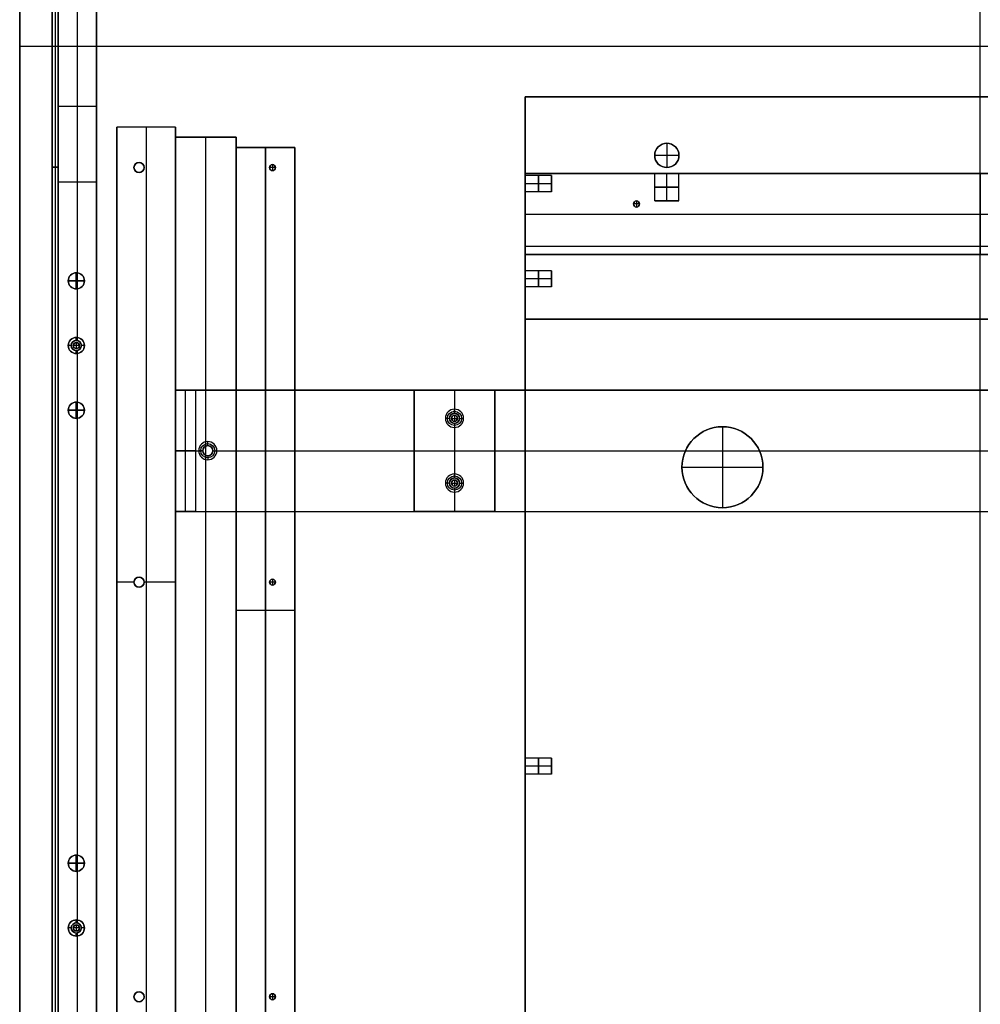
# Model space of a CAD drawing. Header units: millimetres. Extents: x -9 to 941, y -614 to 1386.
# Tile 17 of 30: x -9 to 466, y 412 to 899. Entities that reach past the tile are written whole.
import ezdxf

# ---------------------------------------------------------------- set-up
doc = ezdxf.new("R2010")
doc.units = ezdxf.units.MM
doc.header["$MEASUREMENT"] = 0

msp = doc.modelspace()

# ---------------------------------------------------------------- linework, layer by layer
for p, q in [((465.91, 385.55, 18.5), (465.91, 1385.55, 18.5)), ((-9.09, 385.55, 9), (-9.09, 1367.7, 9)), ((465.91, 385.55, -0.5), (465.91, 1356.05, -0.5)), ((9.91, 385.55, -36.5), (9.91, 1326.24, -36.5)), ((28.91, 385.55, -36.5), (28.91, 1318.37, -36.5)), ((6.91, 1265.7, -20.5), (6.91, 385.85, -20.5)), ((8.41, 1265.7, -0.5), (8.41, 385.85, -0.5)), ((8.41, 1265.7, -40.5), (8.41, 385.85, -40.5)), ((9.91, 1265.7, -20.5), (9.91, 385.85, -20.5)), ((19.41, 1021.58, -72.5), (19.41, 741.52, -72.5)), ((19.41, 989.58, -0.5), (19.41, 773.52, -0.5)), ((-9.09, 885.55, 18.5), (940.91, 885.55, 18.5)), ((-9.09, 885.55, -0.5), (940.91, 885.55, -0.5)), ((-9.09, 876.62, -0.5), (-9.09, 876.62, 18.5)), ((240.91, 860.55, -44), (690.91, 860.55, -44)), ((240.91, 821.52, -44), (240.91, 860.55, -44)), ((465.91, 860.55, -53.5), (465.91, 860.55, -34.5)), ((465.91, -89.45, -53.5), (465.91, 860.55, -53.5)), ((465.91, -89.45, -34.5), (465.91, 860.55, -34.5)), ((9.91, 855.9, -72.5), (28.91, 855.9, -72.5)), ((9.91, 855.9, -0.5), (9.91, 855.9, -72.5)), ((28.91, 851.96, -0.5), (28.91, 851.96, -72.5)), ((67.91, 845.55, -28), (38.91, 845.55, -28)), ((38.91, 845.55, -28), (38.91, -64.45, -28)), ((53.41, 845.55, -0.5), (53.41, 395.55, -0.5)), ((53.41, 845.55, -55.5), (53.41, 845.55, -0.5)), ((53.41, 845.55, -55.5), (53.41, -64.45, -55.5)), ((67.91, 845.55, -28), (67.91, -64.45, -28)), ((97.91, 840.55, -29.5), (67.91, 840.55, -29.5)), ((67.91, -69.45, -29.5), (67.91, 840.55, -29.5)), ((82.91, -69.45, -0.5), (82.91, 840.55, -0.5)), ((82.91, -69.45, -58.5), (82.91, 840.55, -58.5)), ((82.91, 840.55, -58.5), (82.91, 840.55, -0.5)), ((97.91, -69.45, -29.5), (97.91, 840.55, -29.5)), ((310.91, 837.55, -48), (310.91, 837.55, -34.5)), ((310.91, 837.55, -48), (310.91, 825.55, -48)), ((126.91, 835.55, -29.5), (97.91, 835.55, -29.5)), ((97.91, -74.45, -28), (97.91, 835.55, -28)), ((112.41, 835.55, -3.5), (112.41, 377.55, -3.5)), ((112.41, 835.55, -55.5), (112.41, 835.55, -3.5)), ((112.41, -74.45, -55.5), (112.41, 835.55, -55.5)), ((126.91, -74.45, -28), (126.91, 835.55, -28)), ((49.91, 828.05, -55.5), (49.91, 828.05, -0.5)), ((304.91, 831.55, -48), (304.91, 831.55, -34.5)), ((316.91, 831.55, -48), (304.91, 831.55, -48)), ((316.91, 831.55, -48), (316.91, 831.55, -34.5)), ((9.91, 825.77, -0.5), (6.91, 825.77, -0.5)), ((6.91, 825.77, -40.5), (9.91, 825.77, -40.5)), ((6.91, 825.77, -0.5), (6.91, 825.77, -40.5)), ((9.91, 825.77, -0.5), (9.91, 825.77, -40.5)), ((47.41, 825.55, -55.5), (47.41, 825.55, -0.5)), ((49.91, 823.05, -55.5), (49.91, 823.05, -0.5)), ((52.41, 825.55, -55.5), (52.41, 825.55, -0.5)), ((114.41, 825.55, -0.5), (114.41, 825.55, 2.5)), ((117.41, 825.55, 2.5), (114.41, 825.55, 2.5)), ((115.91, 827.05, -0.5), (115.91, 827.05, 2.5)), ((115.91, 827.05, 2.5), (115.91, 824.05, 2.5)), ((115.91, 824.05, -0.5), (115.91, 824.05, 2.5)), ((117.41, 825.55, -0.5), (117.41, 825.55, 2.5)), ((310.91, 825.55, -48), (310.91, 825.55, -34.5)), ((28.91, 818.4, -0.5), (9.91, 818.4, -0.5)), ((240.91, 822.55, -14), (690.91, 822.55, -14)), ((240.91, 782.55, -14), (240.91, 822.55, -14)), ((304.93, 822.55, -25), (240.91, 822.55, -25)), ((240.91, 774.52, -25), (240.91, 822.55, -25)), ((253.91, 821.55, -44.5), (240.91, 821.55, -44.5)), ((253.91, 813.55, -44.5), (253.91, 821.55, -44.5)), ((304.91, 809.05, -25.5), (304.91, 822.55, -25.5)), ((310.91, 809.05, -19.5), (310.91, 822.55, -19.5)), ((310.91, 809.05, -31.5), (310.91, 822.55, -31.5)), ((614.93, 822.55, -25), (316.89, 822.55, -25)), ((316.91, 809.05, -25.5), (316.91, 822.55, -25.5)), ((465.91, 822.55, -12.5), (465.91, 822.55, -15.5)), ((465.91, 822.55, -15.5), (465.91, 782.55, -15.5)), ((465.91, 822.55, -12.5), (465.91, 782.55, -12.5)), ((465.91, 822.55, -15.5), (465.91, 822.55, -34.5)), ((465.91, 750.55, -34.5), (465.91, 822.55, -34.5)), ((465.91, 750.55, -15.5), (465.91, 822.55, -15.5)), ((253.91, 817.55, -48.5), (240.91, 817.55, -48.5)), ((253.91, 817.55, -40.5), (240.91, 817.55, -40.5)), ((240.91, 533.52, -44), (240.91, 813.58, -44)), ((253.91, 813.55, -44.5), (240.91, 813.55, -44.5)), ((253.91, 817.55, -48.5), (253.91, 817.55, -40.5)), ((295.91, 809.05, -31.5), (295.91, 809.05, -34.5)), ((295.91, 809.05, -31.5), (295.91, 806.05, -31.5)), ((316.91, 809.05, -25.5), (304.91, 809.05, -25.5)), ((310.91, 809.05, -19.5), (310.91, 809.05, -31.5)), ((294.41, 807.55, -31.5), (294.41, 807.55, -34.5)), ((297.41, 807.55, -31.5), (294.41, 807.55, -31.5)), ((295.91, 806.05, -31.5), (295.91, 806.05, -34.5)), ((297.41, 807.55, -31.5), (297.41, 807.55, -34.5)), ((240.91, 802.55, -12.5), (240.91, 802.55, -15.5)), ((240.91, 802.55, -15.5), (690.91, 802.55, -15.5)), ((240.91, 802.55, -12.5), (690.91, 802.55, -12.5)), ((240.91, 786.55, -34.5), (240.91, 786.55, -15.5)), ((690.91, 786.55, -34.5), (240.91, 786.55, -34.5)), ((690.91, 786.55, -15.5), (240.91, 786.55, -15.5)), ((690.91, 782.55, -14), (240.91, 782.55, -14)), ((465.91, 782.55, -12.5), (465.91, 782.55, -15.5)), ((253.91, 774.55, -24.5), (240.91, 774.55, -24.5)), ((253.91, 774.55, -24.5), (253.91, 766.55, -24.5)), ((14.91, 769.55, -0.5), (14.91, 769.55, -22.5)), ((14.91, 769.55, -22.5), (22.91, 769.55, -22.5)), ((14.91, 769.55, -0.5), (14.91, 769.55, 11.5)), ((22.91, 769.55, 11.5), (14.91, 769.55, 11.5)), ((18.91, 773.55, -0.5), (18.91, 773.55, -22.5)), ((18.91, 765.55, -22.5), (18.91, 773.55, -22.5)), ((18.91, 773.55, -0.5), (18.91, 773.55, 11.5)), ((18.91, 773.55, 11.5), (18.91, 765.55, 11.5)), ((22.91, 769.55, -0.5), (22.91, 769.55, -22.5)), ((22.91, 769.55, -0.5), (22.91, 769.55, 11.5)), ((253.91, 770.55, -20.5), (240.91, 770.55, -20.5)), ((253.91, 770.55, -28.5), (240.91, 770.55, -28.5)), ((253.91, 770.55, -28.5), (253.91, 770.55, -20.5)), ((18.91, 765.55, -0.5), (18.91, 765.55, -22.5)), ((18.91, 765.55, -0.5), (18.91, 765.55, 11.5)), ((19.41, 765.58, -0.5), (19.41, 740, -0.5)), ((240.91, 750.55, -25), (240.91, 766.58, -25)), ((253.91, 766.55, -24.5), (240.91, 766.55, -24.5)), ((690.91, 750.55, -25), (240.91, 750.55, -25)), ((465.91, 750.55, -34.5), (465.91, 750.55, -15.5)), ((18.91, 741.55, -72.5), (18.91, 741.55, -35.5)), ((18.91, 740.05, -35.5), (18.91, 741.55, -35.5)), ((16.41, 737.55, -35.5), (14.91, 737.55, -35.5)), ((14.91, 737.55, -72.5), (14.91, 737.55, -35.5)), ((16.41, 737.55, -35.5), (16.41, 737.55, -0.5)), ((17.41, 737.55, -0.5), (17.41, 737.55, 2.5)), ((20.41, 737.55, 2.5), (17.41, 737.55, 2.5)), ((18.91, 740.05, -35.5), (18.91, 740.05, -0.5)), ((18.91, 739.05, -0.5), (18.91, 739.05, 2.5)), ((18.91, 739.05, 2.5), (18.91, 736.05, 2.5)), ((18.91, 736.05, -0.5), (18.91, 736.05, 2.5)), ((20.41, 737.55, -0.5), (20.41, 737.55, 2.5)), ((22.91, 737.55, -35.5), (21.41, 737.55, -35.5)), ((21.41, 737.55, -35.5), (21.41, 737.55, -0.5)), ((22.91, 737.55, -72.5), (22.91, 737.55, -35.5)), ((18.91, 733.55, -35.5), (18.91, 735.05, -35.5)), ((18.91, 735.05, -35.5), (18.91, 735.05, -0.5)), ((18.91, 733.55, -72.5), (18.91, 733.55, -35.5)), ((19.41, 735.1, -0.5), (19.41, 709.52, -0.5)), ((19.41, 733.58, -72.5), (19.41, 453.52, -72.5)), ((67.91, 655.55, -61), (67.91, 715.55, -61)), ((70.41, 715.55, -66), (861.41, 715.55, -66)), ((72.91, 655.55, -68.5), (72.91, 715.55, -68.5)), ((185.91, 715.55, -51), (185.91, 655.55, -51)), ((185.91, 715.55, -51), (225.91, 715.55, -51)), ((205.91, 715.55, -58.5), (205.91, 715.55, -43.5)), ((205.91, 715.55, -43.5), (205.91, 706.05, -43.5)), ((205.91, 715.55, -58.5), (205.91, 704.05, -58.5)), ((225.91, 715.55, -51), (225.91, 655.55, -51)), ((18.91, 709.55, -0.5), (18.91, 709.55, -22.5)), ((18.91, 701.55, -22.5), (18.91, 709.55, -22.5)), ((18.91, 709.55, -0.5), (18.91, 709.55, 11.5)), ((18.91, 709.55, 11.5), (18.91, 701.55, 11.5)), ((205.91, 704.05, -45.5), (205.91, 706.05, -43.5)), ((14.91, 705.55, -0.5), (14.91, 705.55, -22.5)), ((14.91, 705.55, -22.5), (22.91, 705.55, -22.5)), ((14.91, 705.55, -0.5), (14.91, 705.55, 11.5)), ((22.91, 705.55, 11.5), (14.91, 705.55, 11.5)), ((18.91, 701.55, -0.5), (18.91, 701.55, -22.5)), ((18.91, 701.55, -0.5), (18.91, 701.55, 11.5)), ((19.41, 701.58, -0.5), (19.41, 485.52, -0.5)), ((22.91, 705.55, -0.5), (22.91, 705.55, -22.5)), ((22.91, 705.55, -0.5), (22.91, 705.55, 11.5)), ((203.41, 701.55, -45.5), (201.41, 701.55, -43.5)), ((203.41, 701.55, -58.5), (203.41, 701.55, -45.5)), ((204.41, 701.55, -61.5), (204.41, 701.55, -58.5)), ((204.41, 701.55, -61.5), (207.41, 701.55, -61.5)), ((205.91, 704.05, -58.5), (205.91, 704.05, -45.5)), ((205.91, 703.05, -61.5), (205.91, 703.05, -58.5)), ((205.91, 703.05, -61.5), (205.91, 700.05, -61.5)), ((207.41, 701.55, -61.5), (207.41, 701.55, -58.5)), ((208.41, 701.55, -45.5), (210.41, 701.55, -43.5)), ((208.41, 701.55, -58.5), (208.41, 701.55, -45.5)), ((205.91, 700.05, -61.5), (205.91, 700.05, -58.5)), ((205.91, 699.05, -58.5), (205.91, 699.05, -45.5)), ((205.91, 699.05, -45.5), (205.91, 697.05, -43.5)), ((205.91, 699.05, -58.5), (205.91, 672.05, -58.5)), ((205.91, 697.05, -43.5), (205.91, 674.05, -43.5)), ((338.4, 697.38, -55.5), (338.4, 697.38, -58.5)), ((338.4, 697.38, -58.5), (338.4, 657.38, -58.5)), ((338.4, 697.38, -55.5), (338.4, 657.38, -55.5)), ((83.91, 688.05, -71.5), (83.91, 690.05, -73.5)), ((83.91, 688.05, -58.5), (83.91, 688.05, -71.5)), ((77.91, 685.55, -73.5), (67.91, 685.55, -63.5)), ((67.91, 685.55, -63.5), (67.91, 685.55, -58.5)), ((67.91, 685.55, -58.5), (81.41, 685.55, -58.5)), ((77.91, 685.55, -73.5), (79.41, 685.55, -73.5)), ((81.41, 685.55, -71.5), (79.41, 685.55, -73.5)), ((81.41, 685.55, -58.5), (81.41, 685.55, -71.5)), ((83.91, 683.05, -71.5), (83.91, 681.05, -73.5)), ((83.91, 683.05, -58.5), (83.91, 683.05, -71.5)), ((86.41, 685.55, -71.5), (88.41, 685.55, -73.5)), ((86.41, 685.55, -58.5), (86.41, 685.55, -71.5)), ((86.41, 685.55, -58.5), (845.41, 685.55, -58.5)), ((88.41, 685.55, -73.5), (843.41, 685.55, -73.5)), ((185.91, 685.55, -43.5), (185.91, 685.55, -58.5)), ((185.91, 685.55, -43.5), (225.91, 685.55, -43.5)), ((185.91, 685.55, -58.5), (225.91, 685.55, -58.5)), ((225.91, 685.55, -58.5), (225.91, 685.55, -43.5)), ((318.4, 677.38, -55.5), (318.4, 677.38, -58.5)), ((318.4, 677.38, -58.5), (358.4, 677.38, -58.5)), ((318.4, 677.38, -55.5), (358.4, 677.38, -55.5)), ((358.4, 677.38, -55.5), (358.4, 677.38, -58.5)), ((205.91, 672.05, -45.5), (205.91, 674.05, -43.5)), ((205.91, 672.05, -58.5), (205.91, 672.05, -45.5)), ((203.41, 669.55, -45.5), (201.41, 669.55, -43.5)), ((203.41, 669.55, -58.5), (203.41, 669.55, -45.5)), ((204.41, 669.55, -61.5), (204.41, 669.55, -58.5)), ((204.41, 669.55, -61.5), (207.41, 669.55, -61.5)), ((205.91, 671.05, -61.5), (205.91, 671.05, -58.5)), ((205.91, 671.05, -61.5), (205.91, 668.05, -61.5)), ((205.91, 668.05, -61.5), (205.91, 668.05, -58.5)), ((205.91, 667.05, -58.5), (205.91, 667.05, -45.5)), ((205.91, 667.05, -45.5), (205.91, 665.05, -43.5)), ((205.91, 667.05, -58.5), (205.91, 655.55, -58.5)), ((207.41, 669.55, -61.5), (207.41, 669.55, -58.5)), ((208.41, 669.55, -45.5), (210.41, 669.55, -43.5)), ((208.41, 669.55, -58.5), (208.41, 669.55, -45.5)), ((205.91, 665.05, -43.5), (205.91, 655.55, -43.5)), ((338.4, 657.38, -55.5), (338.4, 657.38, -58.5)), ((70.41, 655.55, -66), (861.41, 655.55, -66)), ((185.91, 655.55, -51), (225.91, 655.55, -51)), ((205.91, 655.55, -43.5), (205.91, 655.55, -58.5)), ((47.41, 620.55, -0.5), (38.91, 620.55, -0.5)), ((47.41, 620.55, -55.5), (47.41, 620.55, -0.5)), ((49.91, 623.05, -55.5), (49.91, 623.05, -0.5)), ((67.91, 620.55, -0.5), (52.41, 620.55, -0.5)), ((52.41, 620.55, -55.5), (52.41, 620.55, -0.5)), ((114.41, 620.55, -0.5), (114.41, 620.55, 2.5)), ((117.41, 620.55, 2.5), (114.41, 620.55, 2.5)), ((115.91, 622.05, -0.5), (115.91, 622.05, 2.5)), ((115.91, 622.05, 2.5), (115.91, 619.05, 2.5)), ((115.91, 619.05, -0.5), (115.91, 619.05, 2.5)), ((117.41, 620.55, -0.5), (117.41, 620.55, 2.5)), ((49.91, 618.05, -55.5), (49.91, 618.05, -0.5)), ((126.91, 606.55, -3.5), (97.91, 606.55, -3.5)), ((253.91, 533.55, -44.5), (240.91, 533.55, -44.5)), ((253.91, 525.55, -44.5), (253.91, 533.55, -44.5)), ((253.91, 529.55, -48.5), (240.91, 529.55, -48.5)), ((253.91, 529.55, -40.5), (240.91, 529.55, -40.5)), ((253.91, 529.55, -48.5), (253.91, 529.55, -40.5)), ((240.91, 245.52, -44), (240.91, 525.58, -44)), ((253.91, 525.55, -44.5), (240.91, 525.55, -44.5)), ((18.91, 485.55, -0.5), (18.91, 485.55, -22.5)), ((18.91, 477.55, -22.5), (18.91, 485.55, -22.5)), ((18.91, 485.55, -0.5), (18.91, 485.55, 11.5)), ((18.91, 485.55, 11.5), (18.91, 477.55, 11.5)), ((14.91, 481.55, -0.5), (14.91, 481.55, -22.5)), ((14.91, 481.55, -22.5), (22.91, 481.55, -22.5)), ((14.91, 481.55, -0.5), (14.91, 481.55, 11.5)), ((22.91, 481.55, 11.5), (14.91, 481.55, 11.5)), ((18.91, 477.55, -0.5), (18.91, 477.55, -22.5)), ((18.91, 477.55, -0.5), (18.91, 477.55, 11.5)), ((19.41, 477.58, -0.5), (19.41, 452, -0.5)), ((22.91, 481.55, -0.5), (22.91, 481.55, -22.5)), ((22.91, 481.55, -0.5), (22.91, 481.55, 11.5)), ((18.91, 453.55, -72.5), (18.91, 453.55, -35.5)), ((18.91, 452.05, -35.5), (18.91, 453.55, -35.5)), ((16.41, 449.55, -35.5), (14.91, 449.55, -35.5)), ((14.91, 449.55, -72.5), (14.91, 449.55, -35.5)), ((16.41, 449.55, -35.5), (16.41, 449.55, -0.5)), ((17.41, 449.55, -0.5), (17.41, 449.55, 2.5)), ((20.41, 449.55, 2.5), (17.41, 449.55, 2.5)), ((18.91, 452.05, -35.5), (18.91, 452.05, -0.5)), ((18.91, 451.05, -0.5), (18.91, 451.05, 2.5)), ((18.91, 451.05, 2.5), (18.91, 448.05, 2.5)), ((18.91, 448.05, -0.5), (18.91, 448.05, 2.5)), ((20.41, 449.55, -0.5), (20.41, 449.55, 2.5)), ((22.91, 449.55, -35.5), (21.41, 449.55, -35.5)), ((21.41, 449.55, -35.5), (21.41, 449.55, -0.5)), ((22.91, 449.55, -72.5), (22.91, 449.55, -35.5)), ((18.91, 445.55, -35.5), (18.91, 447.05, -35.5)), ((18.91, 447.05, -35.5), (18.91, 447.05, -0.5)), ((18.91, 445.55, -72.5), (18.91, 445.55, -35.5)), ((19.41, 447.1, -0.5), (19.41, 385.55, -0.5)), ((19.41, 445.58, -72.5), (19.41, 385.55, -72.5)), ((47.41, 415.55, -55.5), (47.41, 415.55, -0.5)), ((49.91, 418.05, -55.5), (49.91, 418.05, -0.5)), ((52.41, 415.55, -55.5), (52.41, 415.55, -0.5)), ((114.41, 415.55, -0.5), (114.41, 415.55, 2.5)), ((117.41, 415.55, 2.5), (114.41, 415.55, 2.5)), ((115.91, 417.05, -0.5), (115.91, 417.05, 2.5)), ((115.91, 417.05, 2.5), (115.91, 414.05, 2.5)), ((115.91, 414.05, -0.5), (115.91, 414.05, 2.5)), ((117.41, 415.55, -0.5), (117.41, 415.55, 2.5)), ((49.91, 413.05, -55.5), (49.91, 413.05, -0.5))]:
    msp.add_line(p, q)
for centre, radius in [((310.91, 831.55, -41.25), 6), ((49.91, 825.55, -28), 2.5), ((115.91, 825.55, 1), 1.5), ((295.91, 807.55, -33), 1.5), ((18.91, 769.55, -11.5), 4), ((18.91, 769.55, 5.5), 4), ((18.91, 737.55, -54), 4), ((18.91, 737.55, -18), 2.5), ((18.91, 737.55, 1), 1.5), ((18.91, 705.55, -11.5), 4), ((18.91, 705.55, 5.5), 4), ((205.91, 701.55, -44.5), 3.5), ((205.91, 701.55, -52), 2.5), ((205.91, 701.55, -60), 1.5), ((338.4, 677.38, -57), 20), ((83.91, 685.55, -72.5), 3.5), ((83.91, 685.55, -65), 2.5), ((205.91, 669.55, -44.5), 3.5), ((205.91, 669.55, -52), 2.5), ((205.91, 669.55, -60), 1.5), ((49.91, 620.55, -28), 2.5), ((115.91, 620.55, 1), 1.5), ((18.91, 481.55, -11.5), 4), ((18.91, 481.55, 5.5), 4), ((18.91, 449.55, -54), 4), ((18.91, 449.55, -18), 2.5), ((18.91, 449.55, 1), 1.5), ((49.91, 415.55, -28), 2.5), ((115.91, 415.55, 1), 1.5)]:
    msp.add_circle(centre, radius)
at = {"extrusion": (1, 0, 0)}
for centre in [(817.55, -44.5, 247.41), (770.55, -24.5, 247.41), (529.55, -44.5, 247.41)]:
    msp.add_circle(centre, 4, dxfattribs=at)
at = {"extrusion": (0, 1, 0)}
msp.add_circle((-310.91, -25.5, 815.8), 6, dxfattribs=at)
for centre, radius, start, end in [((310.91, 831.55, -34.5), 6, 90, 270), ((310.91, 831.55, -48), 6, 90, 270), ((310.91, 831.55, -34.5), 6, 270, 90), ((310.91, 831.55, -48), 6, 270, 90), ((49.91, 825.55, -55.5), 2.5, 0, 180), ((49.91, 825.55, -0.5), 2.5, 0, 180), ((49.91, 825.55, -55.5), 2.5, 180, 0), ((49.91, 825.55, -0.5), 2.5, 180, 0), ((115.91, 825.55, -0.5), 1.5, 0, 180), ((115.91, 825.55, 2.5), 1.5, 0, 180), ((115.91, 825.55, -0.5), 1.5, 180, 0), ((115.91, 825.55, 2.5), 1.5, 180, 0), ((295.91, 807.55, -34.5), 1.5, 0, 180), ((295.91, 807.55, -31.5), 1.5, 0, 180), ((295.91, 807.55, -34.5), 1.5, 180, 0), ((295.91, 807.55, -31.5), 1.5, 180, 0), ((18.91, 769.55, -0.5), 4, 90, 270), ((18.91, 769.55, -22.5), 4, 90, 270), ((18.91, 769.55, -0.5), 4, 0, 180), ((18.91, 769.55, 11.5), 4, 360, 180), ((18.91, 769.55, -0.5), 4, 180, 360), ((18.91, 769.55, 11.5), 4, 180, 0), ((18.91, 769.55, -0.5), 4, 270, 90), ((18.91, 769.55, -22.5), 4, 270, 90), ((18.91, 737.55, -72.5), 4, 90, 270), ((18.91, 737.55, -35.5), 4, 90, 270), ((18.91, 737.55, -72.5), 4, 270, 90), ((18.91, 737.55, -35.5), 4, 270, 90), ((18.91, 737.55, -0.5), 2.5, 90, 270), ((18.91, 737.55, -35.5), 2.5, 90, 270), ((18.91, 737.55, -0.5), 1.5, 0, 180), ((18.91, 737.55, 2.5), 1.5, 0, 180), ((18.91, 737.55, -0.5), 1.5, 180, 0), ((18.91, 737.55, 2.5), 1.5, 180, 0), ((18.91, 737.55, -0.5), 2.5, 270, 90), ((18.91, 737.55, -35.5), 2.5, 270, 90), ((18.91, 705.55, -0.5), 4, 90, 270), ((18.91, 705.55, -22.5), 4, 90, 270), ((18.91, 705.55, -0.5), 4, 0, 180), ((18.91, 705.55, 11.5), 4, 360, 180), ((18.91, 705.55, -0.5), 4, 270, 90), ((18.91, 705.55, -22.5), 4, 270, 90), ((205.91, 701.55, -43.5), 4.5, 90, 270), ((205.91, 701.55, -43.5), 4.5, 270, 90), ((18.91, 705.55, -0.5), 4, 180, 360), ((18.91, 705.55, 11.5), 4, 180, 0), ((205.91, 701.55, -45.5), 2.5, 90, 270), ((205.91, 701.55, -58.5), 2.5, 90, 270), ((205.91, 701.55, -58.5), 1.5, 0, 180), ((205.91, 701.55, -61.5), 1.5, 0, 180), ((205.91, 701.55, -58.5), 1.5, 180, 0), ((205.91, 701.55, -61.5), 1.5, 180, 0), ((205.91, 701.55, -45.5), 2.5, 270, 90), ((205.91, 701.55, -58.5), 2.5, 270, 90), ((338.4, 677.38, -58.5), 20, 0, 180), ((338.4, 677.38, -55.5), 20, 0, 180), ((83.91, 685.55, -73.5), 4.5, 0, 180), ((83.91, 685.55, -71.5), 2.5, 0, 180), ((83.91, 685.55, -58.5), 2.5, 360, 180), ((83.91, 685.55, -73.5), 4.5, 180, 0), ((83.91, 685.55, -71.5), 2.5, 180, 0), ((83.91, 685.55, -58.5), 2.5, 180, 0), ((338.4, 677.38, -58.5), 20, 180, 0), ((338.4, 677.38, -55.5), 20, 180, 0), ((205.91, 669.55, -43.5), 4.5, 90, 270), ((205.91, 669.55, -45.5), 2.5, 90, 270), ((205.91, 669.55, -58.5), 2.5, 90, 270), ((205.91, 669.55, -43.5), 4.5, 270, 90), ((205.91, 669.55, -45.5), 2.5, 270, 90), ((205.91, 669.55, -58.5), 2.5, 270, 90), ((205.91, 669.55, -58.5), 1.5, 0, 180), ((205.91, 669.55, -61.5), 1.5, 0, 180), ((205.91, 669.55, -58.5), 1.5, 180, 0), ((205.91, 669.55, -61.5), 1.5, 180, 0), ((49.91, 620.55, -55.5), 2.5, 0, 180), ((49.91, 620.55, -0.5), 2.5, 0, 180), ((49.91, 620.55, -55.5), 2.5, 180, 0), ((49.91, 620.55, -0.5), 2.5, 180, 0), ((115.91, 620.55, -0.5), 1.5, 0, 180), ((115.91, 620.55, 2.5), 1.5, 0, 180), ((115.91, 620.55, -0.5), 1.5, 180, 0), ((115.91, 620.55, 2.5), 1.5, 180, 0), ((18.91, 481.55, -0.5), 4, 90, 270), ((18.91, 481.55, -22.5), 4, 90, 270), ((18.91, 481.55, -0.5), 4, 0, 180), ((18.91, 481.55, 11.5), 4, 360, 180), ((18.91, 481.55, -0.5), 4, 270, 90), ((18.91, 481.55, -22.5), 4, 270, 90), ((18.91, 481.55, -0.5), 4, 180, 360), ((18.91, 481.55, 11.5), 4, 180, 0), ((18.91, 449.55, -72.5), 4, 90, 270), ((18.91, 449.55, -35.5), 4, 90, 270), ((18.91, 449.55, -72.5), 4, 270, 90), ((18.91, 449.55, -35.5), 4, 270, 90), ((18.91, 449.55, -0.5), 2.5, 90, 270), ((18.91, 449.55, -35.5), 2.5, 90, 270), ((18.91, 449.55, -0.5), 1.5, 0, 180), ((18.91, 449.55, 2.5), 1.5, 0, 180), ((18.91, 449.55, -0.5), 1.5, 180, 0), ((18.91, 449.55, 2.5), 1.5, 180, 0), ((18.91, 449.55, -0.5), 2.5, 270, 90), ((18.91, 449.55, -35.5), 2.5, 270, 90), ((49.91, 415.55, -55.5), 2.5, 0, 180), ((49.91, 415.55, -0.5), 2.5, 0, 180), ((49.91, 415.55, -55.5), 2.5, 180, 0), ((49.91, 415.55, -0.5), 2.5, 180, 0), ((115.91, 415.55, -0.5), 1.5, 0, 180), ((115.91, 415.55, 2.5), 1.5, 360, 180), ((115.91, 415.55, -0.5), 1.5, 180, 360), ((115.91, 415.55, 2.5), 1.5, 180, 0)]:
    msp.add_arc(centre, radius, start, end)
at = {"extrusion": (1, -1.42109e-14, 0)}
for start, end in [(180, 0), (0, 180)]:
    msp.add_arc((817.55, -44.5, 240.91), 4, start, end, dxfattribs=at)
at = {"extrusion": (1, 1.77636e-14, 0)}
msp.add_arc((817.55, -44.5, 253.91), 4, 360, 180, dxfattribs=at)
at = {"extrusion": (1, 1.77636e-14, 3.37298e-29)}
msp.add_arc((817.55, -44.5, 253.91), 4, 180, 0, dxfattribs=at)
at = {"extrusion": (4.73695e-14, 1, -5.6339e-29)}
msp.add_arc((-310.91, -25.5, 822.55), 6, 0, 180, dxfattribs=at)
at = {"extrusion": (3.78956e-14, 1, -1.28132e-29)}
msp.add_arc((-310.91, -25.5, 822.55), 6, 180, 0, dxfattribs=at)
at = {"extrusion": (3.78956e-14, 1, -4.48774e-29)}
msp.add_arc((-310.91, -25.5, 809.05), 6, 180, 0, dxfattribs=at)
at = {"extrusion": (3.78956e-14, 1, 1.02506e-29)}
msp.add_arc((-310.91, -25.5, 809.05), 6, 0, 180, dxfattribs=at)
at = {"extrusion": (1, 0, 2.13163e-14)}
msp.add_arc((770.55, -24.5, 240.91), 4, 270, 90, dxfattribs=at)
at = {"extrusion": (1, 0, 0)}
for centre, start, end in [((770.55, -24.5, 253.91), 270, 90), ((770.55, -24.5, 253.91), 90, 270), ((529.55, -44.5, 253.91), 360, 180), ((529.55, -44.5, 253.91), 180, 0)]:
    msp.add_arc(centre, 4, start, end, dxfattribs=at)
at = {"extrusion": (1, -6.03235e-28, 2.13163e-14)}
msp.add_arc((770.55, -24.5, 240.91), 4, 90, 270, dxfattribs=at)
at = {"extrusion": (1, 3.55271e-15, 0)}
for start, end in [(180, 0), (0, 180)]:
    msp.add_arc((529.55, -44.5, 240.91), 4, start, end, dxfattribs=at)
for points in [[(-9.09, 385.55, -0.5), (-9.09, 876.62, -0.5), (-9.09, 1367.7, -0.5)], [(-9.09, 1367.7, 18.5), (-9.09, 876.62, 18.5), (-9.09, 385.55, 18.5)], [(9.91, 385.55, -72.5), (9.91, 855.9, -72.5), (9.91, 1326.24, -72.5)], [(28.91, 1318.37, -72.5), (28.91, 851.96, -72.5), (28.91, 385.55, -72.5)], [(6.91, 1265.7, -0.5), (6.91, 825.77, -0.5), (6.91, 385.85, -0.5)], [(6.91, 385.85, -40.5), (6.91, 825.77, -40.5), (6.91, 1265.7, -40.5)], [(9.91, 385.85, -0.5), (9.91, 825.77, -0.5), (9.91, 1265.7, -0.5)], [(9.91, 1265.7, -40.5), (9.91, 825.77, -40.5), (9.91, 385.85, -40.5)], [(9.91, 1251.24, -0.5), (9.91, 818.4, -0.5), (9.91, 385.55, -0.5)], [(28.91, 385.55, -0.5), (28.91, 818.4, -0.5), (28.91, 1251.24, -0.5)], [(690.91, 860.55, -34.5), (465.91, 860.55, -34.5), (240.91, 860.55, -34.5)], [(240.91, 860.55, -53.5), (465.91, 860.55, -53.5), (690.91, 860.55, -53.5)], [(240.91, 860.55, -34.5), (240.91, 860.55, -44), (240.91, 860.55, -53.5)], [(240.91, 860.55, -34.5), (240.91, 385.55, -34.5), (240.91, -89.45, -34.5)], [(240.91, -89.45, -53.5), (240.91, 385.55, -53.5), (240.91, 860.55, -53.5)], [(67.91, 845.55, -0.5), (53.41, 845.55, -0.5), (38.91, 845.55, -0.5)], [(38.91, 845.55, -0.5), (38.91, 620.55, -0.5), (38.91, 395.55, -0.5)], [(67.91, 845.55, -55.5), (53.41, 845.55, -55.5), (38.91, 845.55, -55.5)], [(38.91, 845.55, -55.5), (38.91, 845.55, -28), (38.91, 845.55, -0.5)], [(38.91, -64.45, -55.5), (38.91, 390.55, -55.5), (38.91, 845.55, -55.5)], [(67.91, 395.55, -0.5), (67.91, 620.55, -0.5), (67.91, 845.55, -0.5)], [(67.91, 845.55, -0.5), (67.91, 845.55, -28), (67.91, 845.55, -55.5)], [(67.91, 845.55, -55.5), (67.91, 390.55, -55.5), (67.91, -64.45, -55.5)], [(67.91, 840.55, -0.5), (67.91, 385.55, -0.5), (67.91, -69.45, -0.5)], [(97.91, 840.55, -0.5), (82.91, 840.55, -0.5), (67.91, 840.55, -0.5)], [(67.91, -69.45, -58.5), (67.91, 385.55, -58.5), (67.91, 840.55, -58.5)], [(67.91, 840.55, -58.5), (82.91, 840.55, -58.5), (97.91, 840.55, -58.5)], [(67.91, 840.55, -58.5), (67.91, 840.55, -29.5), (67.91, 840.55, -0.5)], [(97.91, -69.45, -0.5), (97.91, 385.55, -0.5), (97.91, 840.55, -0.5)], [(97.91, 840.55, -58.5), (97.91, 385.55, -58.5), (97.91, -69.45, -58.5)], [(97.91, 840.55, -0.5), (97.91, 840.55, -29.5), (97.91, 840.55, -58.5)], [(97.91, 377.55, -3.5), (97.91, 606.55, -3.5), (97.91, 835.55, -3.5)], [(97.91, 835.55, -3.5), (112.41, 835.55, -3.5), (126.91, 835.55, -3.5)], [(126.91, 835.55, -55.5), (112.41, 835.55, -55.5), (97.91, 835.55, -55.5)], [(97.91, 835.55, -55.5), (97.91, 835.55, -29.5), (97.91, 835.55, -3.5)], [(97.91, -74.45, -55.5), (97.91, 380.55, -55.5), (97.91, 835.55, -55.5)], [(126.91, 835.55, -3.5), (126.91, 606.55, -3.5), (126.91, 377.55, -3.5)], [(126.91, 835.55, -3.5), (126.91, 835.55, -29.5), (126.91, 835.55, -55.5)], [(126.91, 835.55, -55.5), (126.91, 380.55, -55.5), (126.91, -74.45, -55.5)], [(240.91, 822.55, -12.5), (465.91, 822.55, -12.5), (690.91, 822.55, -12.5)], [(690.91, 822.55, -15.5), (465.91, 822.55, -15.5), (240.91, 822.55, -15.5)], [(240.91, 822.55, -15.5), (240.91, 822.55, -14), (240.91, 822.55, -12.5)], [(240.91, 782.55, -12.5), (240.91, 802.55, -12.5), (240.91, 822.55, -12.5)], [(240.91, 822.55, -15.5), (240.91, 802.55, -15.5), (240.91, 782.55, -15.5)], [(690.91, 822.55, -34.5), (465.91, 822.55, -34.5), (240.91, 822.55, -34.5)], [(240.91, 822.55, -34.5), (240.91, 822.55, -25), (240.91, 822.55, -15.5)], [(240.91, 822.55, -15.5), (465.91, 822.55, -15.5), (690.91, 822.55, -15.5)], [(240.91, 822.55, -34.5), (240.91, 786.55, -34.5), (240.91, 750.55, -34.5)], [(240.91, 750.55, -15.5), (240.91, 786.55, -15.5), (240.91, 822.55, -15.5)], [(240.91, 782.55, -15.5), (240.91, 782.55, -14), (240.91, 782.55, -12.5)], [(690.91, 782.55, -12.5), (465.91, 782.55, -12.5), (240.91, 782.55, -12.5)], [(240.91, 782.55, -15.5), (465.91, 782.55, -15.5), (690.91, 782.55, -15.5)], [(240.91, 750.55, -34.5), (465.91, 750.55, -34.5), (690.91, 750.55, -34.5)], [(690.91, 750.55, -15.5), (465.91, 750.55, -15.5), (240.91, 750.55, -15.5)], [(240.91, 750.55, -15.5), (240.91, 750.55, -25), (240.91, 750.55, -34.5)], [(67.91, 715.55, -63.5), (67.91, 715.55, -61), (67.91, 715.55, -58.5)], [(67.91, 715.55, -58.5), (465.91, 715.55, -58.5), (863.91, 715.55, -58.5)], [(77.91, 715.55, -73.5), (72.91, 715.55, -68.5), (67.91, 715.55, -63.5)], [(67.91, 655.55, -63.5), (67.91, 685.55, -63.5), (67.91, 715.55, -63.5)], [(67.91, 655.55, -58.5), (67.91, 685.55, -58.5), (67.91, 715.55, -58.5)], [(853.91, 715.55, -73.5), (465.91, 715.55, -73.5), (77.91, 715.55, -73.5)], [(77.91, 715.55, -73.5), (77.91, 685.55, -73.5), (77.91, 655.55, -73.5)], [(185.91, 655.55, -43.5), (185.91, 685.55, -43.5), (185.91, 715.55, -43.5)], [(185.91, 715.55, -43.5), (185.91, 715.55, -51), (185.91, 715.55, -58.5)], [(185.91, 715.55, -58.5), (185.91, 685.55, -58.5), (185.91, 655.55, -58.5)], [(185.91, 715.55, -43.5), (205.91, 715.55, -43.5), (225.91, 715.55, -43.5)], [(225.91, 715.55, -58.5), (205.91, 715.55, -58.5), (185.91, 715.55, -58.5)], [(225.91, 715.55, -43.5), (225.91, 715.55, -51), (225.91, 715.55, -58.5)], [(225.91, 715.55, -43.5), (225.91, 685.55, -43.5), (225.91, 655.55, -43.5)], [(225.91, 655.55, -58.5), (225.91, 685.55, -58.5), (225.91, 715.55, -58.5)], [(77.91, 655.55, -73.5), (72.91, 655.55, -68.5), (67.91, 655.55, -63.5)], [(67.91, 655.55, -63.5), (67.91, 655.55, -61), (67.91, 655.55, -58.5)], [(67.91, 655.55, -58.5), (465.91, 655.55, -58.5), (863.91, 655.55, -58.5)], [(77.91, 655.55, -73.5), (465.91, 655.55, -73.5), (853.91, 655.55, -73.5)], [(185.91, 655.55, -58.5), (185.91, 655.55, -51), (185.91, 655.55, -43.5)], [(225.91, 655.55, -43.5), (205.91, 655.55, -43.5), (185.91, 655.55, -43.5)], [(185.91, 655.55, -58.5), (205.91, 655.55, -58.5), (225.91, 655.55, -58.5)], [(225.91, 655.55, -43.5), (225.91, 655.55, -51), (225.91, 655.55, -58.5)]]:
    msp.add_open_spline(points, degree=2)

doc.saveas('drawing.dxf')
